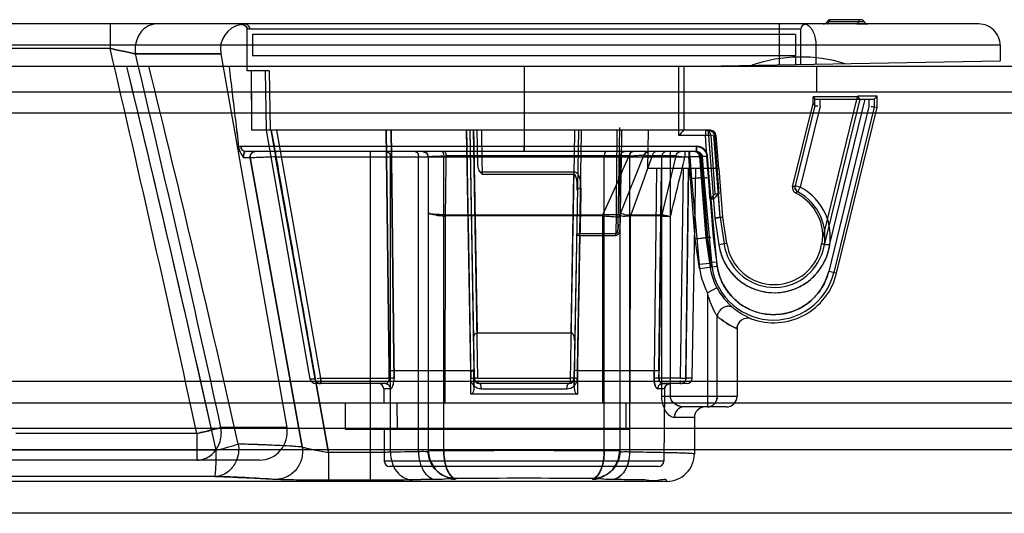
# Model space of a CAD drawing. Header units: millimetres. Extents: x 81 to 687, y 236 to 852.
# Tile 39 of 52: x 142 to 189, y 829 to 852. Entities that reach past the tile are written whole.
import ezdxf

# ---------------------------------------------------------------- set-up
doc = ezdxf.new("R2010")
doc.units = ezdxf.units.MM
doc.header["$LTSCALE"] = 70.538372
doc.layers.get('0').update_dxf_attribs({"linetype": 'CONTINUOUS'})

msp = doc.modelspace()

# ---------------------------------------------------------------- linework, layer by layer
at = {"color": 7, "linetype": 'Continuous'}
for p, q in [((182.116, 851.788), (180.37, 851.788)), ((181.943, 851.888), (180.543, 851.888)), ((187.499, 851.688), (120.892, 851.688)), ((146.703, 851.688), (146.703, 850.53)), ((153.016, 851.688), (152.946, 851.685)), ((153.143, 849.488), (153.143, 851.42)), ((179.143, 851.438), (153.264, 851.438)), ((178.143, 849.767), (178.143, 851.688)), ((179.143, 849.784), (179.143, 851.438)), ((181.77, 851.688), (182.29, 851.688)), ((153.393, 851.188), (153.393, 850.188)), ((178.893, 851.188), (153.393, 851.188)), ((178.893, 851.188), (178.893, 850.188)), ((188.5, 850.688), (119.891, 850.688)), ((146.703, 850.53), (137.205, 850.53)), ((179.845, 850.688), (179.845, 849.797)), ((188.5, 850.688), (188.5, 849.948)), ((151.898, 850.281), (147.894, 850.281)), ((147.894, 850.28), (151.898, 850.28)), ((151.898, 850.281), (154.995, 832.714)), ((178.893, 850.188), (153.393, 850.188)), ((173.643, 849.688), (188.5, 849.948)), ((178.901, 849.78), (178.901, 850.13)), ((676.693, 849.688), (91.093, 849.688)), ((154.17, 849.488), (153.143, 849.488)), ((153.332, 849.488), (153.341, 846.688)), ((154.043, 846.688), (153.994, 849.488)), ((154.17, 849.488), (154.227, 846.688)), ((166.143, 849.688), (166.143, 845.938)), ((173.393, 849.688), (173.393, 846.438)), ((173.643, 849.688), (173.643, 846.688)), ((179.893, 848.488), (179.893, 849.688)), ((676.693, 848.488), (91.093, 848.488)), ((179.714, 847.956), (179.714, 848.256)), ((179.714, 848.256), (179.791, 848.157)), ((181.784, 848.256), (179.714, 848.256)), ((179.791, 847.857), (179.791, 848.157)), ((179.791, 847.857), (179.791, 848.157)), ((180.041, 847.827), (180.041, 848.155)), ((180.041, 848.155), (182.34, 848.155)), ((181.784, 848.256), (180.176, 841.665)), ((181.912, 848.157), (180.249, 841.346)), ((180.504, 841.346), (182.169, 848.155)), ((181.823, 848.288), (181.784, 848.256)), ((181.912, 848.157), (181.823, 848.288)), ((182.721, 848.288), (181.823, 848.288)), ((182.34, 848.155), (182.34, 847.809)), ((182.721, 848.288), (182.59, 848.157)), ((182.59, 848.157), (182.59, 847.779)), ((182.721, 847.763), (182.721, 848.288)), ((178.755, 844.027), (179.714, 847.956)), ((179.791, 847.857), (178.869, 844.079)), ((180.041, 847.827), (179.112, 844.02)), ((179.714, 847.956), (179.791, 847.857)), ((182.34, 847.809), (180.449, 840.06)), ((182.59, 847.779), (180.692, 840.001)), ((180.819, 839.97), (182.721, 847.763)), ((182.721, 847.763), (182.59, 847.779)), ((676.693, 847.488), (91.093, 847.488)), ((174.905, 846.688), (153.341, 846.688)), ((156.105, 834.995), (154.043, 846.688)), ((156.337, 834.995), (154.274, 846.688)), ((154.522, 846.688), (156.578, 835.034)), ((159.805, 835.389), (159.673, 846.688)), ((159.673, 846.688), (159.806, 835.39)), ((163.637, 835.388), (163.44, 846.688)), ((163.593, 846.688), (163.79, 835.388)), ((163.593, 846.688), (163.797, 835.034)), ((163.976, 835.034), (163.772, 846.688)), ((163.97, 845.151), (163.943, 846.688)), ((168.693, 846.688), (168.49, 835.034)), ((170.565, 842.231), (170.645, 846.82)), ((171.973, 846.688), (171.937, 844.888)), ((174.661, 846.688), (174.661, 846.438)), ((174.805, 846.438), (174.805, 846.688)), ((174.805, 846.438), (173.393, 846.438)), ((174.661, 846.438), (174.91, 846.456)), ((174.725, 845.478), (174.661, 846.438)), ((175.054, 846.458), (174.805, 846.438)), ((174.805, 846.438), (175.107, 842.57)), ((174.91, 846.456), (175.108, 843.696)), ((175.355, 842.597), (175.054, 846.458)), ((175.155, 846.458), (175.054, 846.458)), ((175.311, 843.696), (175.096, 846.458)), ((175.155, 846.458), (175.277, 844.888)), ((152.85, 845.938), (174.261, 845.938)), ((166.143, 845.938), (166.143, 845.688)), ((166.143, 845.688), (166.143, 845.938)), ((174.221, 845.938), (174.221, 845.688)), ((174.261, 845.688), (174.261, 845.938)), ((152.968, 845.424), (152.968, 845.438)), ((152.969, 845.395), (152.968, 845.409)), ((153.279, 845.395), (152.969, 845.395)), ((153.071, 845.689), (153.068, 845.688)), ((174.261, 845.688), (153.069, 845.688)), ((153.276, 845.438), (153.279, 845.395)), ((153.279, 845.395), (153.276, 845.438)), ((153.28, 845.395), (155.718, 831.806)), ((155.718, 831.806), (153.28, 845.395)), ((154.466, 845.688), (154.466, 845.438)), ((156.964, 831.544), (154.466, 845.438)), ((154.466, 845.438), (156.964, 831.544)), ((154.466, 845.438), (173.922, 845.438)), ((158.922, 845.688), (158.922, 830.245)), ((159.864, 831.561), (159.864, 845.438)), ((161.187, 831.58), (161.187, 845.438)), ((161.643, 845.438), (161.643, 831.615)), ((162.375, 831.623), (162.375, 845.438)), ((171.081, 845.487), (162.487, 845.487)), ((169.912, 831.623), (169.912, 845.438)), ((170.643, 845.438), (170.643, 831.615)), ((170.648, 842.699), (171.788, 845.549)), ((171.1, 845.438), (171.1, 831.58)), ((171.872, 845.645), (171.78, 845.531)), ((171.871, 845.645), (172.012, 845.688)), ((173.278, 845.487), (172.164, 845.487)), ((172.613, 834.188), (172.613, 845.438)), ((173.278, 845.487), (172.615, 842.713)), ((173.017, 834.188), (173.017, 845.688)), ((173.278, 845.487), (173.698, 845.438)), ((173.698, 845.688), (173.698, 845.438)), ((173.883, 845.688), (173.883, 845.438)), ((174.383, 845.458), (173.883, 845.438)), ((174.184, 841.58), (173.883, 845.438)), ((173.922, 845.438), (173.922, 845.688)), ((173.922, 845.438), (174.422, 845.458)), ((173.922, 845.438), (174.002, 844.41)), ((174.221, 845.688), (174.343, 845.657)), ((174.261, 845.688), (174.382, 845.657)), ((174.383, 845.458), (174.681, 841.636)), ((174.383, 845.458), (174.51, 845.458)), ((174.422, 845.458), (174.501, 844.453)), ((174.47, 845.458), (174.725, 845.478)), ((174.768, 841.645), (174.47, 845.458)), ((174.759, 845.477), (174.51, 845.458)), ((174.51, 845.458), (174.588, 844.46)), ((174.844, 843.881), (174.725, 845.478)), ((174.837, 844.481), (174.759, 845.477)), ((175.308, 844.888), (171.937, 844.888)), ((172.362, 844.888), (172.252, 835.388)), ((172.479, 835.391), (172.593, 844.888)), ((172.593, 844.888), (172.482, 835.388)), ((173.497, 835.034), (173.625, 844.888)), ((173.737, 835.034), (173.865, 844.888)), ((174.04, 835.034), (174.212, 844.888)), ((175.485, 842.612), (175.308, 844.889)), ((164.168, 844.63), (168.48, 844.63)), ((164.17, 844.731), (168.486, 844.731)), ((168.348, 837.169), (168.478, 844.631)), ((168.486, 844.731), (168.48, 844.63)), ((174.002, 844.41), (174.363, 840.383)), ((174.501, 844.453), (174.588, 844.46)), ((174.861, 840.427), (174.501, 844.453)), ((174.588, 844.46), (174.944, 840.488)), ((175.193, 840.511), (174.837, 844.481)), ((168.646, 843.982), (168.496, 835.388)), ((178.757, 844.026), (178.867, 844.08)), ((179.112, 844.02), (178.869, 844.079)), ((178.996, 843.799), (179.112, 844.02)), ((174.877, 843.446), (175.017, 841.673)), ((175.038, 843.446), (174.877, 843.446)), ((175.108, 843.696), (175.311, 843.696)), ((175.355, 842.597), (175.269, 843.696)), ((178.996, 843.798), (178.889, 843.743)), ((162.445, 833.888), (162.448, 842.664)), ((169.841, 842.664), (162.448, 842.664)), ((162.454, 842.713), (169.843, 842.713)), ((169.841, 842.664), (169.843, 842.713)), ((169.841, 833.888), (169.841, 842.664)), ((170.66, 842.729), (170.643, 842.64)), ((170.643, 842.639), (170.643, 842.64)), ((171.132, 833.888), (171.138, 842.663)), ((171.153, 842.713), (172.615, 842.713)), ((175.107, 842.57), (175.29, 841.31)), ((175.355, 842.597), (175.485, 842.612)), ((175.485, 842.612), (175.355, 842.598)), ((175.355, 842.598), (175.537, 841.346)), ((175.667, 841.365), (175.485, 842.612)), ((170.44, 841.734), (168.759, 841.734)), ((168.768, 841.835), (170.455, 841.835)), ((174.386, 840.189), (174.184, 841.58)), ((174.681, 841.636), (174.768, 841.645)), ((174.681, 841.636), (174.881, 840.261)), ((174.768, 841.645), (174.921, 841.662)), ((174.967, 840.273), (174.768, 841.645)), ((175.017, 841.673), (175.215, 840.309)), ((175.667, 841.365), (175.29, 841.31)), ((180.117, 841.347), (180.249, 841.346)), ((180.128, 841.345), (180.123, 841.346)), ((174.861, 840.427), (174.363, 840.383)), ((174.386, 840.189), (175.215, 840.309)), ((174.944, 840.488), (175.193, 840.511)), ((180.819, 839.97), (180.449, 840.06)), ((175.201, 839.282), (174.76, 839.047)), ((174.76, 839.047), (174.76, 833.688)), ((175.214, 834.188), (175.214, 837.947)), ((163.94, 837.169), (168.346, 837.169)), ((176.143, 837.356), (176.143, 834.188)), ((159.805, 835.389), (159.807, 835.034)), ((159.807, 835.034), (159.806, 835.39)), ((163.636, 835.388), (160.038, 835.388)), ((160.038, 835.388), (160.039, 835.032)), ((160.039, 835.032), (160.038, 835.388)), ((163.636, 834.288), (163.636, 835.388)), ((163.636, 835.388), (163.642, 835.032)), ((163.79, 835.388), (163.79, 834.636)), ((163.79, 835.388), (163.79, 834.636)), ((163.79, 834.636), (163.79, 835.388)), ((163.791, 835.389), (163.797, 835.034)), ((168.49, 835.034), (168.496, 835.39)), ((168.495, 834.636), (168.495, 835.388)), ((168.495, 835.388), (168.495, 834.636)), ((168.645, 835.032), (168.651, 835.388)), ((172.249, 835.388), (168.65, 835.388)), ((168.65, 835.388), (168.65, 834.288)), ((172.247, 835.032), (172.249, 835.388)), ((172.248, 835.388), (172.247, 835.032)), ((172.479, 835.391), (172.479, 835.034)), ((172.479, 835.034), (172.482, 835.388)), ((203.093, 834.888), (123.093, 834.888)), ((156.338, 834.995), (156.105, 834.995)), ((159.63, 834.788), (156.351, 834.788)), ((156.578, 835.034), (159.807, 835.034)), ((159.64, 834.788), (159.764, 834.736)), ((163.976, 835.034), (163.819, 835.034)), ((163.978, 835.034), (168.308, 835.034)), ((168.24, 834.788), (164.047, 834.788)), ((168.49, 835.034), (168.308, 835.034)), ((173.497, 835.034), (172.479, 835.034)), ((173.79, 834.788), (172.657, 834.788)), ((172.657, 834.788), (172.986, 834.788)), ((172.736, 834.541), (172.81, 834.716)), ((172.81, 834.716), (172.986, 834.788)), ((174.04, 835.034), (173.737, 835.034)), ((159.551, 834.541), (159.556, 833.888)), ((159.868, 834.541), (159.551, 834.541)), ((168.65, 834.288), (163.636, 834.288)), ((164.123, 834.541), (168.163, 834.541)), ((172.736, 834.541), (172.419, 834.541)), ((172.613, 834.188), (176.143, 834.188)), ((172.736, 834.541), (172.706, 831.136)), ((123.093, 833.888), (644.693, 833.888)), ((157.743, 833.888), (157.743, 832.638)), ((160.193, 832.638), (160.181, 833.888)), ((170.943, 832.638), (170.943, 833.888)), ((175.643, 833.688), (173.643, 833.688)), ((174.143, 833.188), (173.202, 833.188)), ((174.143, 833.188), (174.143, 831.489)), ((123.093, 832.688), (644.693, 832.688)), ((150.774, 832.443), (142.27, 832.443)), ((150.774, 832.443), (150.774, 831.188)), ((154.995, 832.714), (151.909, 832.714)), ((157.743, 832.638), (170.945, 832.638)), ((159.567, 832.638), (159.58, 831.136)), ((170.951, 832.638), (171.1, 832.638)), ((119.155, 831.688), (648.632, 831.688)), ((151.688, 831.662), (141.415, 831.662)), ((156.964, 831.544), (156.964, 830.245)), ((158.922, 831.544), (156.964, 831.544)), ((162.375, 831.623), (161.643, 831.624)), ((170.643, 831.623), (169.912, 831.624)), ((153.715, 831.188), (138.083, 831.188)), ((172.706, 831.136), (159.58, 831.136)), ((172.456, 830.888), (159.83, 830.888)), ((172.843, 830.188), (136.737, 830.188)), ((151.626, 830.419), (141.464, 830.419)), ((158.922, 830.245), (156.964, 830.245)), ((162.943, 830.323), (162.943, 830.315)), ((169.343, 830.323), (169.343, 830.315)), ((678.143, 828.688), (89.643, 828.688))]:
    msp.add_line(p, q, dxfattribs=at)
for points in [[(152.844, 851.665), (152.985, 851.652), (153.1, 851.56), (153.143, 851.42)], [(152.968, 845.424), (152.968, 845.41), (152.969, 845.395)], [(153.072, 845.688), (153.073, 845.689), (153.069, 845.688)], [(161.393, 845.688), (161.571, 845.614), (161.643, 845.438)], [(164.062, 844.753), (164.095, 844.743), (164.131, 844.736), (164.17, 844.731)], [(164.17, 844.731), (164.168, 844.699), (164.167, 844.665), (164.168, 844.63)], [(161.728, 842.783), (161.693, 842.787), (161.668, 842.794), (161.651, 842.801), (161.644, 842.811)], [(161.644, 842.809), (161.651, 842.797), (161.666, 842.788), (161.689, 842.777), (161.722, 842.759)], [(162.454, 842.713), (162.453, 842.697), (162.45, 842.68), (162.448, 842.664)], [(170.643, 842.64), (170.648, 842.688), (170.661, 842.733)], [(171.138, 842.663), (171.135, 842.68), (171.132, 842.697), (171.131, 842.713)], [(171.138, 842.663), (171.141, 842.679), (171.148, 842.696), (171.153, 842.713)], [(172.613, 842.664), (172.612, 842.68), (172.613, 842.697), (172.615, 842.713)], [(172.931, 842.649), (172.959, 842.643), (172.988, 842.64), (173.017, 842.639)], [(170.565, 842.231), (170.56, 842.123), (170.545, 842.025)], [(168.759, 841.734), (168.76, 841.769), (168.763, 841.803), (168.768, 841.835)], [(174.861, 840.427), (174.888, 840.456), (174.917, 840.459), (174.944, 840.488)], [(176.143, 837.356), (176.16, 837.485), (176.208, 837.603)], [(176.143, 837.356), (176.158, 837.477), (176.198, 837.585)], [(156.444, 834.826), (156.512, 834.797), (156.578, 834.788)], [(156.578, 835.034), (156.581, 835.021), (156.583, 835.008), (156.584, 834.995)], [(163.797, 835.034), (163.861, 834.87), (164.047, 834.788)], [(164.047, 834.788), (163.878, 834.854), (163.797, 835.034)], [(168.49, 835.034), (168.409, 834.855), (168.24, 834.788)], [(168.24, 834.788), (168.336, 834.808), (168.432, 834.879), (168.485, 834.992)], [(172.533, 834.744), (172.588, 834.776), (172.656, 834.788)], [(173.497, 834.788), (173.605, 834.811), (173.684, 834.865)], [(173.497, 834.788), (173.552, 834.794), (173.606, 834.811)], [(161.643, 831.624), (161.719, 831.183), (161.934, 830.806)], [(161.643, 831.624), (161.681, 831.31), (161.79, 831.024), (161.962, 830.773)], [(161.929, 830.802), (161.717, 831.183), (161.643, 831.615)], [(161.896, 830.845), (161.708, 831.209), (161.643, 831.615)], [(170.324, 830.773), (170.497, 831.024), (170.606, 831.31), (170.643, 831.624)], [(170.352, 830.806), (170.567, 831.183), (170.643, 831.624)], [(170.643, 831.615), (170.57, 831.183), (170.358, 830.802)], [(170.643, 831.615), (170.578, 831.209), (170.391, 830.845)]]:
    msp.add_lwpolyline(points, dxfattribs=at)
for centre, radius, start, end in [((180.197, 851.888), 0.2, 270, 329.991), ((180.543, 851.688), 0.2, 90, 149.994), ((181.943, 851.688), 0.2, 29.9966, 90), ((182.29, 851.888), 0.2, 210.0001, 270), ((153.08, 850.488), 1.2, 101.3317, 189.9994), ((179.393, 851.438), 0.25, 90.0254, 180), ((187.5, 850.688), 1, 0, 90.0185), ((-902.82, 604.837), 1077.898, 12.190201, 13.175689), ((-902.819, 604.837), 1077.897, 12.190202, 13.175691), ((149.312, 850.488), 1.433, 179.996, 188.3552), ((-807.938, 622.561), 982.584, 12.349681, 13.400403), ((-807.936, 622.562), 982.582, 12.34968, 13.400409), ((179.147, 843.134), 7, 72.7833, 109.2162), ((-785.92, 622.644), 960.624, 12.56724, 13.671266), ((-711.411, 636.841), 885.886, 12.722904, 13.902185), ((1300.737, 832.726), 1130.318, 179.292235, 179.53826), ((174.661, 846.438), 0.25, 4.1006, 90), ((161.393, 845.438), 0.25, 0, 90.0044), ((-377.243, 1088.449), 599.741, 335.811641, 336.101909), ((170.893, 845.438), 0.25, 89.9956, 180), ((932.392, 566.902), 809.664, 159.874655, 160.08364), ((172.012, 845.438), 0.25, 90, 158.1986), ((-222.669, 940.43), 407.591, 346.11794, 346.52297), ((177.893, 841.688), 2.631, 188.2616, 62.4094), ((179.112, 844.02), 0.25, 166.2847, 242.4095), ((177.893, 841.688), 2.381, 188.2659, 62.4095), ((177.893, 841.688), 2.283, 359.4099, 64.1924), ((161.672, 842.719), 0.346, 356.9236, 3.0764), ((170.893, 842.64), 0.25, 158.1986, 180), ((171.139, 842.532), 0.181, 85.5994, 92.5306), ((175.398, 842.294), 4.819, 348.6591, 352.5035), ((177.893, 841.688), 2.25, 188.2659, 351.285), ((177.856, 840.693), 3.506, 185.0593, 207.9953), ((177.856, 840.693), 3.006, 185.0681, 207.9966), ((177.856, 840.693), 2.919, 184.0246, 346.2847), ((177.856, 840.693), 2.669, 188.2624, 346.2882), ((177.856, 840.693), 3.05, 250.0197, 346.2847), ((176.643, 837.356), 0.5, 70.0223, 180.0036), ((159.93, 832.909), 2.482, 87.5705, 90.6645), ((156.351, 835.038), 0.25, 190, 270.042), ((159.301, 834.538), 0.25, 0.5, 89.9936), ((159.871, 829.462), 5.573, 88.2692, 90.649), ((164.096, 808.288), 26.747, 90.6409, 90.9733), ((164.047, 835.038), 0.25, 181.0011, 270), ((168.24, 835.038), 0.25, 270, 358.999), ((173.616, 912.594), 77.56, 269.91196, 270.05226), ((173.646, 882.674), 47.64, 269.9448, 270.1085), ((173.79, 835.038), 0.25, 270.0112, 359), ((175.643, 834.188), 0.5, 269.9981, 360), ((174.643, 833.188), 0.5, 90.0003, 180), ((146.375, 853.383), 21.397, 281.8618, 284.989), ((153.715, 832.488), 1.3, 269.9984, 10), ((148.744, 844.449), 13.122, 282.9687, 287.6559), ((148.746, 844.44), 13.113, 282.9671, 287.6574), ((151.235, 767.662), 64.3, 86.00126, 88.67374), ((163.503, 627.859), 203.735, 90.65147, 91.02358), ((163.172, 650.52), 181.072, 90.62818, 91.04687), ((166.143, 218.457), 613.177, 89.647853, 90.352147), ((172.843, 831.488), 1.3, 269.9875, 0.0215), ((159.83, 831.138), 0.25, 180.5, 270.0052), ((172.456, 831.138), 0.25, 269.9948, 359.5), ((150.201, 772.085), 58.351, 85.81261, 88.60066), ((163.932, 687.376), 142.917, 90.77786, 91.22214), ((163.655, 703.27), 127.022, 90.75006, 91.24994), ((166.143, 371.499), 458.835, 89.60041, 90.39959)]:
    msp.add_arc(centre, radius, start, end, dxfattribs=at)
for centre, major_axis, ratio, start_param, end_param in [((166.143, 846.688), (-2.258, 744.77), 0.01719, 1.566985, 1.570744), ((180.041, 848.157), (0.25, 0), 0.008727, -3.134739, -1.570796), ((182.34, 848.157), (0.25, 0), 0.008727, -1.570796, -0.008727), ((174.905, 846.438), (0.25, 0), 0.999962, 0.077864, 1.570796)]:
    msp.add_ellipse(centre, major_axis=major_axis, ratio=ratio, start_param=start_param, end_param=end_param, dxfattribs=at)
for points in [[(180.457, 851.788), (180.444, 851.746), (180.414, 851.688), (180.37, 851.688)], [(180.37, 851.688), (180.414, 851.688), (180.444, 851.746), (180.457, 851.788)], [(180.457, 851.788), (180.469, 851.831), (180.499, 851.888), (180.543, 851.888)], [(181.857, 851.788), (181.844, 851.746), (181.814, 851.688), (181.77, 851.688)], [(181.77, 851.688), (181.814, 851.688), (181.844, 851.746), (181.857, 851.788)], [(181.943, 851.888), (181.899, 851.888), (181.869, 851.831), (181.857, 851.788)], [(152.844, 851.665), (152.907, 851.678), (153.078, 851.646), (153.143, 851.484), (153.143, 851.42)], [(153.264, 851.438), (153.223, 851.437), (153.143, 851.461), (153.143, 851.42)], [(181.912, 848.157), (181.943, 848.115), (182.017, 848.155), (182.07, 848.155)], [(179.791, 847.857), (179.839, 847.839), (179.893, 847.842), (179.945, 847.836)], [(182.59, 847.779), (182.539, 847.785), (182.487, 847.788), (182.436, 847.794)], [(182.59, 847.779), (182.539, 847.785), (182.488, 847.794), (182.437, 847.8)], [(174.805, 846.688), (174.843, 846.688), (174.882, 846.679), (174.916, 846.662)], [(174.916, 846.662), (174.966, 846.637), (175.028, 846.597), (175.033, 846.541)], [(162.277, 845.688), (162.336, 845.688), (162.367, 845.594), (162.367, 845.534)], [(170.009, 845.688), (169.95, 845.688), (169.919, 845.594), (169.919, 845.534)], [(164.168, 844.63), (164.129, 844.668), (164.093, 844.709), (164.062, 844.753)], [(174.588, 844.46), (174.639, 844.453), (174.691, 844.467), (174.742, 844.472)], [(168.816, 843.971), (168.763, 843.964), (168.667, 843.967), (168.666, 843.914)], [(178.867, 844.08), (178.85, 844.01), (178.848, 843.902), (178.911, 843.869)], [(175.107, 842.57), (175.165, 842.576), (175.223, 842.581), (175.281, 842.588)], [(175.355, 842.598), (175.304, 842.593), (175.253, 842.586), (175.202, 842.58)], [(168.607, 841.734), (168.607, 841.785), (168.708, 841.735), (168.759, 841.734)], [(170.455, 841.835), (170.446, 841.802), (170.441, 841.768), (170.44, 841.734)], [(160.038, 835.388), (159.993, 835.39), (159.948, 835.389), (159.904, 835.389)], [(163.79, 835.388), (163.827, 835.425), (163.688, 835.389), (163.636, 835.388)], [(163.636, 835.388), (163.681, 835.389), (163.815, 835.399), (163.771, 835.389)], [(168.65, 835.388), (168.605, 835.389), (168.489, 835.426), (168.515, 835.389)], [(168.652, 835.388), (168.606, 835.389), (168.541, 835.428), (168.516, 835.39)], [(172.482, 835.388), (172.423, 835.389), (172.363, 835.391), (172.304, 835.389)], [(172.479, 835.391), (172.422, 835.391), (172.365, 835.392), (172.308, 835.39)], [(156.578, 835.034), (156.527, 835.032), (156.476, 835.022), (156.425, 835.014)], [(156.578, 835.034), (156.527, 835.032), (156.476, 835.023), (156.425, 835.014)], [(156.578, 834.788), (156.629, 834.788), (156.599, 834.889), (156.591, 834.939)], [(156.584, 834.995), (156.591, 834.946), (156.645, 834.846), (156.596, 834.846)], [(164.047, 834.788), (163.995, 834.788), (163.995, 834.882), (163.991, 834.934)], [(168.308, 835.034), (168.304, 834.974), (168.334, 834.858), (168.274, 834.858)], [(172.986, 834.788), (172.927, 834.788), (172.788, 834.738), (172.736, 834.599), (172.736, 834.541)], [(173.497, 834.788), (173.448, 834.788), (173.487, 834.886), (173.49, 834.935)], [(173.628, 834.826), (173.589, 834.801), (173.542, 834.788), (173.497, 834.788)], [(173.737, 835.034), (173.737, 834.98), (173.731, 834.91), (173.686, 834.881)], [(151.927, 832.488), (151.927, 832.539), (151.927, 832.59), (151.919, 832.639)]]:
    msp.add_open_spline(points, degree=3, dxfattribs=at)
for points, knots in [([(148.881, 851.688), (148.622, 851.688), (148.198, 851.464), (147.938, 850.952), (147.879, 850.643), (147.879, 850.488)], [0, 0, 0, 0, 0.455803, 0.728264, 1, 1, 1, 1]), ([(153.016, 851.688), (152.991, 851.688), (152.933, 851.686), (152.876, 851.675), (152.844, 851.665)], [0, 0, 0, 0, 0.431891, 1, 1, 1, 1]), ([(153.264, 851.438), (153.264, 851.502), (153.211, 851.634), (153.079, 851.688), (153.016, 851.688)], [0, 0, 0, 0, 0.50165, 1, 1, 1, 1]), ([(179.278, 851.688), (179.338, 851.688), (179.471, 851.648), (179.629, 851.493), (179.751, 851.269), (179.828, 850.992), (179.845, 850.792), (179.845, 850.688)], [0, 0, 0, 0, 0.145797, 0.315911, 0.519467, 0.751697, 1, 1, 1, 1]), ([(146.703, 850.53), (146.821, 850.507), (147.05, 850.462), (147.374, 850.395), (147.653, 850.336), (147.821, 850.298), (147.894, 850.28)], [0, 0, 0, 0, 0.296678, 0.574681, 0.814515, 1, 1, 1, 1]), ([(147.894, 850.28), (147.821, 850.297), (147.653, 850.336), (147.373, 850.395), (147.05, 850.461), (146.821, 850.508), (146.703, 850.53)], [0, 0, 0, 0, 0.186028, 0.425518, 0.703673, 1, 1, 1, 1]), ([(151.688, 831.662), (151.024, 834.629), (149.676, 840.558), (148.25, 846.561), (147.508, 849.601), (147.487, 849.688)], [0, 0, 0, 0, 0.492752, 0.985501, 1, 1, 1, 1]), ([(152.291, 849.688), (152.339, 849.274), (152.437, 848.44), (152.586, 847.181), (152.688, 846.337), (152.739, 845.913)], [0, 0, 0, 0, 0.329297, 0.662706, 1, 1, 1, 1]), ([(152.291, 849.688), (152.339, 849.273), (152.436, 848.438), (152.583, 847.179), (152.688, 846.336), (152.739, 845.913)], [0, 0, 0, 0, 0.329768, 0.663267, 1, 1, 1, 1]), ([(154.273, 846.688), (154.503, 845.389), (154.962, 842.791), (155.649, 838.893), (156.108, 836.294), (156.338, 834.995)], [0, 0, 0, 0, 0.333294, 0.666625, 1, 1, 1, 1]), ([(160.036, 835.388), (160.02, 836.645), (159.99, 839.157), (159.948, 842.923), (159.918, 845.434), (159.902, 846.688)], [0, 0, 0, 0, 0.333542, 0.666872, 1, 1, 1, 1]), ([(159.902, 846.688), (159.917, 845.434), (159.947, 842.923), (159.99, 839.157), (160.02, 836.645), (160.035, 835.388)], [0, 0, 0, 0, 0.333125, 0.666456, 1, 1, 1, 1]), ([(163.442, 846.688), (163.463, 845.434), (163.505, 842.923), (163.572, 839.157), (163.614, 836.645), (163.635, 835.388)], [0, 0, 0, 0, 0.333123, 0.666457, 1, 1, 1, 1]), ([(163.77, 846.688), (163.789, 845.631), (163.828, 843.517), (163.882, 840.344), (163.921, 838.228), (163.94, 837.169)], [0, 0, 0, 0, 0.333106, 0.666439, 1, 1, 1, 1]), ([(164.141, 846.688), (164.144, 846.471), (164.149, 846.036), (164.162, 845.384), (164.168, 844.949), (164.17, 844.731)], [0, 0, 0, 0, 0.333214, 0.666631, 1, 1, 1, 1]), ([(168.516, 846.688), (168.493, 845.395), (168.445, 842.806), (168.379, 838.921), (168.331, 836.33), (168.308, 835.034)], [0, 0, 0, 0, 0.333053, 0.666385, 1, 1, 1, 1]), ([(168.652, 835.388), (168.672, 836.645), (168.714, 839.157), (168.782, 842.923), (168.823, 845.434), (168.844, 846.688)], [0, 0, 0, 0, 0.33354, 0.666874, 1, 1, 1, 1]), ([(170.725, 846.688), (170.716, 846.193), (170.699, 845.203), (170.673, 843.717), (170.656, 842.726), (170.648, 842.231)], [0, 0, 0, 0, 0.333294, 0.666628, 1, 1, 1, 1]), ([(173.393, 846.438), (173.421, 846.466), (173.503, 846.551), (173.584, 846.636), (173.643, 846.688)], [0, 0, 0, 0, 0.332269, 1, 1, 1, 1]), ([(173.643, 846.688), (173.609, 846.656), (173.525, 846.573), (173.443, 846.488), (173.393, 846.438)], [0, 0, 0, 0, 0.40227, 1, 1, 1, 1]), ([(174.846, 846.688), (174.907, 846.688), (175.033, 846.64), (175.091, 846.518), (175.096, 846.458)], [0, 0, 0, 0, 0.500011, 1, 1, 1, 1]), ([(152.739, 845.913), (152.757, 845.921), (152.793, 845.934), (152.831, 845.938), (152.85, 845.938)], [0, 0, 0, 0, 0.506386, 1, 1, 1, 1]), ([(152.969, 845.395), (152.958, 845.437), (152.915, 845.516), (152.837, 845.624), (152.772, 845.757), (152.747, 845.857), (152.74, 845.913)], [0, 0, 0, 0, 0.227958, 0.463456, 0.705141, 1, 1, 1, 1]), ([(152.969, 845.395), (152.96, 845.437), (152.918, 845.509), (152.845, 845.612), (152.776, 845.744), (152.749, 845.851), (152.74, 845.913)], [0, 0, 0, 0, 0.227671, 0.425171, 0.670456, 1, 1, 1, 1]), ([(153.068, 845.688), (153.036, 845.688), (152.979, 845.704), (152.883, 845.781), (152.847, 845.874), (152.85, 845.938)], [0, 0, 0, 0, 0.254747, 0.481557, 1, 1, 1, 1]), ([(152.85, 845.938), (152.849, 845.892), (152.87, 845.813), (152.949, 845.717), (153.021, 845.688), (153.068, 845.688)], [0, 0, 0, 0, 0.381942, 0.637206, 1, 1, 1, 1]), ([(174.221, 845.938), (174.282, 845.938), (174.406, 845.915), (174.568, 845.816), (174.682, 845.662), (174.718, 845.539), (174.725, 845.477)], [0, 0, 0, 0, 0.245409, 0.494976, 0.749769, 1, 1, 1, 1]), ([(174.759, 845.477), (174.754, 845.54), (174.719, 845.663), (174.606, 845.817), (174.444, 845.915), (174.321, 845.938), (174.261, 845.938)], [0, 0, 0, 0, 0.252848, 0.505047, 0.754776, 1, 1, 1, 1]), ([(152.968, 845.438), (152.967, 845.489), (152.973, 845.572), (153.025, 845.688), (153.068, 845.688)], [0, 0, 0, 0, 0.540634, 1, 1, 1, 1]), ([(153.068, 845.688), (153.025, 845.688), (152.973, 845.572), (152.967, 845.489), (152.967, 845.438)], [0, 0, 0, 0, 0.462342, 1, 1, 1, 1]), ([(153.52, 845.688), (153.436, 845.678), (153.323, 845.624), (153.28, 845.505), (153.276, 845.438)], [0, 0, 0, 0, 0.548975, 1, 1, 1, 1]), ([(153.276, 845.438), (153.28, 845.505), (153.323, 845.624), (153.436, 845.678), (153.52, 845.688)], [0, 0, 0, 0, 0.451008, 1, 1, 1, 1]), ([(154.466, 845.438), (154.357, 845.435), (154.146, 845.426), (153.849, 845.416), (153.563, 845.405), (153.378, 845.398), (153.28, 845.395)], [0, 0, 0, 0, 0.274918, 0.533365, 0.751478, 1, 1, 1, 1]), ([(159.667, 845.688), (159.72, 845.688), (159.833, 845.62), (159.864, 845.5), (159.864, 845.438)], [0, 0, 0, 0, 0.457745, 1, 1, 1, 1]), ([(161.032, 845.688), (161.076, 845.688), (161.17, 845.606), (161.187, 845.499), (161.187, 845.438)], [0, 0, 0, 0, 0.419235, 1, 1, 1, 1]), ([(161.643, 845.438), (161.662, 845.445), (161.737, 845.464), (161.905, 845.468), (162.166, 845.481), (162.371, 845.489), (162.487, 845.487)], [0, 0, 0, 0, 0.071599, 0.272741, 0.592018, 1, 1, 1, 1]), ([(162.399, 845.688), (162.412, 845.686), (162.436, 845.672), (162.459, 845.627), (162.478, 845.565), (162.484, 845.516), (162.487, 845.487)], [0, 0, 0, 0, 0.155024, 0.35969, 0.632717, 1, 1, 1, 1]), ([(162.454, 842.713), (162.459, 843.017), (162.468, 843.629), (162.477, 844.554), (162.484, 845.175), (162.487, 845.487)], [0, 0, 0, 0, 0.328889, 0.662229, 1, 1, 1, 1]), ([(171.2, 845.688), (171.183, 845.687), (171.153, 845.675), (171.118, 845.629), (171.093, 845.565), (171.084, 845.515), (171.081, 845.487)], [0, 0, 0, 0, 0.180252, 0.394738, 0.663895, 1, 1, 1, 1]), ([(171.081, 845.487), (171.18, 845.493), (171.353, 845.504), (171.586, 845.519), (171.72, 845.528), (171.78, 845.531)], [0, 0, 0, 0, 0.425014, 0.742937, 1, 1, 1, 1]), ([(171.1, 845.438), (171.1, 845.499), (171.116, 845.606), (171.211, 845.688), (171.255, 845.688)], [0, 0, 0, 0, 0.580741, 1, 1, 1, 1]), ([(171.78, 845.531), (171.759, 845.477), (172.013, 845.532), (172.094, 845.494), (172.164, 845.487)], [0, 0, 0, 0, 0.450259, 1, 1, 1, 1]), ([(172.337, 845.688), (172.317, 845.688), (172.227, 845.655), (172.174, 845.559), (172.164, 845.487)], [0, 0, 0, 0, 0.212389, 1, 1, 1, 1]), ([(172.815, 845.688), (172.762, 845.688), (172.646, 845.624), (172.613, 845.502), (172.613, 845.438)], [0, 0, 0, 0, 0.453364, 1, 1, 1, 1]), ([(173.278, 845.487), (173.282, 845.514), (173.316, 845.606), (173.41, 845.688), (173.482, 845.688)], [0, 0, 0, 0, 0.268232, 1, 1, 1, 1]), ([(174.383, 845.458), (174.378, 845.518), (174.321, 845.64), (174.194, 845.688), (174.134, 845.688)], [0, 0, 0, 0, 0.500006, 1, 1, 1, 1]), ([(174.173, 845.688), (174.234, 845.688), (174.36, 845.64), (174.418, 845.518), (174.422, 845.458)], [0, 0, 0, 0, 0.499994, 1, 1, 1, 1]), ([(174.47, 845.458), (174.466, 845.518), (174.404, 845.636), (174.282, 845.688), (174.221, 845.688)], [0, 0, 0, 0, 0.499985, 1, 1, 1, 1]), ([(174.261, 845.688), (174.321, 845.688), (174.443, 845.636), (174.505, 845.518), (174.51, 845.458)], [0, 0, 0, 0, 0.500015, 1, 1, 1, 1]), ([(164.062, 844.753), (164.039, 844.787), (164.007, 844.869), (163.977, 845.003), (163.971, 845.101), (163.97, 845.152)], [0, 0, 0, 0, 0.294886, 0.628438, 1, 1, 1, 1]), ([(173.865, 844.888), (173.851, 843.794), (173.823, 841.605), (173.779, 838.32), (173.751, 836.13), (173.737, 835.034)], [0, 0, 0, 0, 0.333093, 0.666429, 1, 1, 1, 1]), ([(168.644, 843.87), (168.647, 844.021), (168.636, 844.251), (168.597, 844.494), (168.528, 844.631), (168.48, 844.63)], [0, 0, 0, 0, 0.564694, 0.820394, 1, 1, 1, 1]), ([(168.816, 843.971), (168.817, 844.025), (168.816, 844.126), (168.802, 844.268), (168.772, 844.42), (168.715, 844.604), (168.575, 844.731), (168.486, 844.731)], [0, 0, 0, 0, 0.181993, 0.340456, 0.478589, 0.702492, 1, 1, 1, 1]), ([(174.501, 844.453), (174.432, 844.462), (174.317, 844.432), (174.151, 844.424), (174.054, 844.415), (174.002, 844.41)], [0, 0, 0, 0, 0.413753, 0.691757, 1, 1, 1, 1]), ([(168.816, 843.971), (168.81, 843.729), (168.8, 843.25), (168.784, 842.538), (168.774, 842.068), (168.768, 841.835)], [0, 0, 0, 0, 0.339812, 0.673148, 1, 1, 1, 1]), ([(174.877, 843.446), (174.873, 843.495), (174.866, 843.591), (174.855, 843.736), (174.848, 843.833), (174.844, 843.881)], [0, 0, 0, 0, 0.333323, 0.666677, 1, 1, 1, 1]), ([(178.755, 844.027), (178.742, 843.973), (178.758, 843.855), (178.838, 843.768), (178.887, 843.744)], [0, 0, 0, 0, 0.503645, 1, 1, 1, 1]), ([(175.108, 843.696), (175.076, 843.666), (174.998, 843.583), (174.924, 843.497), (174.877, 843.446)], [0, 0, 0, 0, 0.390834, 1, 1, 1, 1]), ([(175.038, 843.446), (175.069, 843.48), (175.147, 843.563), (175.223, 843.646), (175.269, 843.696)], [0, 0, 0, 0, 0.403231, 1, 1, 1, 1]), ([(162.017, 842.701), (161.924, 842.714), (161.798, 842.729), (161.683, 842.777), (161.643, 842.804), (161.643, 842.817)], [0, 0, 0, 0, 0.704701, 0.903187, 1, 1, 1, 1]), ([(161.643, 842.817), (161.643, 842.805), (161.683, 842.781), (161.754, 842.779), (161.872, 842.754), (161.964, 842.744), (162.017, 842.738)], [0, 0, 0, 0, 0.0919, 0.282535, 0.588018, 1, 1, 1, 1]), ([(162.454, 842.713), (162.401, 842.714), (162.299, 842.719), (162.154, 842.727), (162.061, 842.734), (162.017, 842.738)], [0, 0, 0, 0, 0.360093, 0.69916, 1, 1, 1, 1]), ([(162.017, 842.701), (162.06, 842.695), (162.152, 842.685), (162.296, 842.673), (162.396, 842.667), (162.448, 842.664)], [0, 0, 0, 0, 0.302159, 0.639531, 1, 1, 1, 1]), ([(169.841, 842.664), (169.947, 842.665), (170.139, 842.651), (170.385, 842.628), (170.538, 842.623), (170.618, 842.623), (170.637, 842.634), (170.643, 842.639)], [0, 0, 0, 0, 0.396493, 0.711999, 0.91693, 0.973245, 1, 1, 1, 1]), ([(170.661, 842.732), (170.655, 842.727), (170.635, 842.716), (170.554, 842.713), (170.398, 842.71), (170.147, 842.719), (169.951, 842.72), (169.843, 842.713)], [0, 0, 0, 0, 0.026548, 0.083162, 0.287985, 0.60266, 1, 1, 1, 1]), ([(170.661, 842.732), (170.655, 842.717), (170.646, 842.687), (170.643, 842.655), (170.643, 842.639)], [0, 0, 0, 0, 0.499958, 1, 1, 1, 1]), ([(171.138, 842.663), (171.067, 842.657), (170.935, 842.657), (170.8, 842.629), (170.649, 842.682), (170.643, 842.64)], [0, 0, 0, 0, 0.431865, 0.743014, 1, 1, 1, 1]), ([(171.131, 842.713), (171.048, 842.713), (170.924, 842.673), (170.677, 842.805), (170.661, 842.733)], [0, 0, 0, 0, 0.52981, 1, 1, 1, 1]), ([(172.613, 842.664), (172.463, 842.664), (172.15, 842.664), (171.658, 842.664), (171.316, 842.663), (171.138, 842.663)], [0, 0, 0, 0, 0.304437, 0.637176, 1, 1, 1, 1]), ([(172.613, 842.664), (172.678, 842.659), (172.784, 842.651), (172.891, 842.649), (172.931, 842.649)], [0, 0, 0, 0, 0.617248, 1, 1, 1, 1]), ([(172.931, 842.649), (172.891, 842.659), (172.787, 842.683), (172.681, 842.701), (172.615, 842.713)], [0, 0, 0, 0, 0.381001, 1, 1, 1, 1]), ([(170.648, 842.231), (170.647, 842.178), (170.642, 842.081), (170.619, 841.947), (170.58, 841.817), (170.497, 841.734), (170.44, 841.734)], [0, 0, 0, 0, 0.275879, 0.508702, 0.704338, 1, 1, 1, 1]), ([(170.455, 841.835), (170.497, 841.821), (170.554, 841.963), (170.558, 842.081), (170.565, 842.184), (170.565, 842.231)], [0, 0, 0, 0, 0.308298, 0.674844, 1, 1, 1, 1]), ([(170.648, 842.231), (170.628, 842.231), (170.598, 842.235), (170.577, 842.229), (170.565, 842.233), (170.565, 842.231)], [0, 0, 0, 0, 0.728308, 0.92927, 1, 1, 1, 1]), ([(168.768, 841.835), (168.729, 841.829), (168.668, 841.812), (168.607, 841.76), (168.607, 841.734)], [0, 0, 0, 0, 0.607275, 1, 1, 1, 1]), ([(168.759, 841.734), (168.747, 841.029), (168.724, 839.619), (168.686, 837.504), (168.663, 836.094), (168.651, 835.388)], [0, 0, 0, 0, 0.33321, 0.666549, 1, 1, 1, 1]), ([(174.681, 841.636), (174.613, 841.628), (174.499, 841.61), (174.333, 841.595), (174.235, 841.586), (174.184, 841.58)], [0, 0, 0, 0, 0.411943, 0.690312, 1, 1, 1, 1]), ([(175.29, 841.31), (175.323, 841.095), (175.435, 840.675), (175.755, 840.113), (176.19, 839.65), (176.717, 839.308), (177.306, 839.099), (177.924, 839.033), (178.54, 839.113), (179.121, 839.335), (179.639, 839.686), (180.06, 840.154), (180.367, 840.716), (180.473, 841.132), (180.504, 841.346)], [0, 0, 0, 0, 0.086892, 0.171361, 0.255118, 0.337636, 0.419842, 0.50165, 0.583366, 0.665307, 0.747336, 0.830394, 0.914063, 1, 1, 1, 1]), ([(180.249, 841.346), (180.249, 841.306), (180.375, 841.339), (180.508, 841.299), (180.504, 841.346)], [0, 0, 0, 0, 0.46073, 1, 1, 1, 1]), ([(180.449, 840.06), (180.39, 839.83), (180.221, 839.386), (179.8, 838.821), (179.26, 838.388), (178.634, 838.11), (177.963, 837.997), (177.287, 838.056), (176.646, 838.282), (176.078, 838.663), (175.622, 839.18), (175.304, 839.807), (175.212, 840.272), (175.193, 840.509)], [0, 0, 0, 0, 0.094459, 0.186379, 0.277149, 0.36674, 0.455966, 0.544938, 0.634098, 0.723491, 0.813894, 0.905552, 1, 1, 1, 1]), ([(175.201, 839.282), (175.266, 839.161), (175.401, 838.943), (175.622, 838.671), (175.816, 838.477), (175.932, 838.377), (175.979, 838.338)], [0, 0, 0, 0, 0.332724, 0.624263, 0.853121, 1, 1, 1, 1]), ([(175.214, 837.947), (175.192, 837.983), (175.141, 838.068), (175.066, 838.214), (174.983, 838.391), (174.901, 838.591), (174.826, 838.812), (174.781, 838.966), (174.76, 839.047)], [0, 0, 0, 0, 0.106302, 0.247064, 0.413918, 0.595823, 0.790543, 1, 1, 1, 1]), ([(175.979, 838.338), (175.938, 838.37), (175.84, 838.418), (175.674, 838.426), (175.509, 838.372), (175.366, 838.266), (175.26, 838.12), (175.222, 838.005), (175.214, 837.947)], [0, 0, 0, 0, 0.152506, 0.310868, 0.477812, 0.651601, 0.827488, 1, 1, 1, 1]), ([(175.979, 838.338), (176.092, 838.245), (176.257, 838.127), (176.471, 838.002), (176.631, 837.919), (176.743, 837.863), (176.814, 837.826)], [0, 0, 0, 0, 0.447859, 0.617973, 0.755604, 1, 1, 1, 1]), ([(175.214, 837.947), (175.339, 837.839), (175.523, 837.702), (175.761, 837.558), (175.939, 837.461), (176.064, 837.398), (176.143, 837.356)], [0, 0, 0, 0, 0.449544, 0.619549, 0.756796, 1, 1, 1, 1]), ([(176.143, 837.356), (176.064, 837.398), (175.939, 837.461), (175.761, 837.558), (175.523, 837.702), (175.339, 837.839), (175.214, 837.947)], [0, 0, 0, 0, 0.243204, 0.380452, 0.550458, 1, 1, 1, 1]), ([(163.766, 836.775), (163.765, 836.821), (163.771, 836.919), (163.796, 837.066), (163.885, 837.169), (163.94, 837.169)], [0, 0, 0, 0, 0.297774, 0.6379, 1, 1, 1, 1]), ([(168.52, 836.775), (168.521, 836.827), (168.516, 836.92), (168.484, 837.062), (168.408, 837.169), (168.348, 837.169)], [0, 0, 0, 0, 0.339683, 0.601881, 1, 1, 1, 1]), ([(156.338, 834.995), (156.348, 834.939), (156.405, 834.829), (156.523, 834.788), (156.578, 834.788)], [0, 0, 0, 0, 0.505677, 1, 1, 1, 1]), ([(156.578, 834.788), (156.524, 834.788), (156.407, 834.828), (156.347, 834.938), (156.338, 834.995)], [0, 0, 0, 0, 0.486286, 1, 1, 1, 1]), ([(159.807, 835.034), (159.806, 834.976), (159.78, 834.867), (159.679, 834.788), (159.63, 834.788)], [0, 0, 0, 0, 0.538035, 1, 1, 1, 1]), ([(159.807, 835.034), (159.807, 834.976), (159.78, 834.866), (159.679, 834.788), (159.63, 834.788)], [0, 0, 0, 0, 0.5399, 1, 1, 1, 1]), ([(159.63, 834.788), (159.702, 834.78), (159.815, 834.731), (159.862, 834.616), (159.868, 834.541)], [0, 0, 0, 0, 0.491328, 1, 1, 1, 1]), ([(159.868, 834.541), (159.867, 834.604), (159.819, 834.733), (159.69, 834.788), (159.63, 834.788)], [0, 0, 0, 0, 0.508674, 1, 1, 1, 1]), ([(160.039, 835.032), (160.026, 835.032), (159.949, 835.034), (159.872, 835.034), (159.807, 835.034)], [0, 0, 0, 0, 0.164077, 1, 1, 1, 1]), ([(159.868, 834.541), (159.913, 834.542), (159.969, 834.632), (160.008, 834.75), (160.033, 834.886), (160.039, 834.982), (160.039, 835.032)], [0, 0, 0, 0, 0.248964, 0.464254, 0.724677, 1, 1, 1, 1]), ([(163.79, 834.636), (163.79, 834.589), (163.784, 834.493), (163.75, 834.365), (163.675, 834.288), (163.636, 834.288)], [0, 0, 0, 0, 0.345855, 0.707246, 1, 1, 1, 1]), ([(164.123, 834.541), (164.075, 834.54), (163.975, 834.557), (163.839, 834.626), (163.73, 834.739), (163.66, 834.879), (163.642, 834.982), (163.642, 835.032)], [0, 0, 0, 0, 0.191901, 0.391589, 0.594298, 0.801592, 1, 1, 1, 1]), ([(164.047, 834.788), (164.06, 834.784), (164.085, 834.766), (164.104, 834.708), (164.12, 834.632), (164.123, 834.574), (164.123, 834.541)], [0, 0, 0, 0, 0.132521, 0.345859, 0.639529, 1, 1, 1, 1]), ([(168.163, 834.541), (168.213, 834.541), (168.313, 834.557), (168.45, 834.628), (168.557, 834.741), (168.626, 834.879), (168.643, 834.982), (168.645, 835.032)], [0, 0, 0, 0, 0.196245, 0.396057, 0.597117, 0.800989, 1, 1, 1, 1]), ([(168.163, 834.541), (168.163, 834.6), (168.168, 834.675), (168.209, 834.788), (168.24, 834.788)], [0, 0, 0, 0, 0.66191, 1, 1, 1, 1]), ([(168.645, 835.032), (168.625, 835.032), (168.589, 835.032), (168.537, 835.036), (168.515, 835.029), (168.489, 835.038), (168.49, 835.034)], [0, 0, 0, 0, 0.389928, 0.707772, 0.921729, 1, 1, 1, 1]), ([(168.495, 834.636), (168.495, 834.594), (168.501, 834.505), (168.532, 834.379), (168.604, 834.288), (168.65, 834.288)], [0, 0, 0, 0, 0.315269, 0.653967, 1, 1, 1, 1]), ([(172.479, 835.034), (172.455, 835.034), (172.378, 835.034), (172.301, 835.034), (172.247, 835.032)], [0, 0, 0, 0, 0.304128, 1, 1, 1, 1]), ([(172.479, 835.034), (172.455, 835.034), (172.378, 835.034), (172.301, 835.034), (172.247, 835.032)], [0, 0, 0, 0, 0.304128, 1, 1, 1, 1]), ([(172.419, 834.541), (172.374, 834.542), (172.317, 834.633), (172.278, 834.75), (172.253, 834.886), (172.247, 834.982), (172.247, 835.032)], [0, 0, 0, 0, 0.249312, 0.464262, 0.724334, 1, 1, 1, 1]), ([(172.247, 835.032), (172.247, 834.982), (172.253, 834.887), (172.278, 834.751), (172.317, 834.633), (172.373, 834.542), (172.419, 834.541)], [0, 0, 0, 0, 0.273982, 0.533451, 0.748894, 1, 1, 1, 1]), ([(172.657, 834.788), (172.596, 834.788), (172.468, 834.733), (172.419, 834.604), (172.419, 834.541)], [0, 0, 0, 0, 0.491328, 1, 1, 1, 1]), ([(172.657, 834.788), (172.596, 834.788), (172.468, 834.733), (172.419, 834.604), (172.419, 834.541)], [0, 0, 0, 0, 0.491328, 1, 1, 1, 1]), ([(172.479, 835.034), (172.48, 834.976), (172.508, 834.868), (172.607, 834.788), (172.657, 834.788)], [0, 0, 0, 0, 0.539013, 1, 1, 1, 1]), ([(172.657, 834.788), (172.607, 834.788), (172.506, 834.866), (172.479, 834.976), (172.479, 835.034)], [0, 0, 0, 0, 0.460522, 1, 1, 1, 1]), ([(173.497, 834.788), (173.557, 834.788), (173.688, 834.838), (173.737, 834.97), (173.737, 835.034)], [0, 0, 0, 0, 0.484391, 1, 1, 1, 1]), ([(173.202, 833.188), (173.143, 833.189), (173.01, 833.236), (172.848, 833.397), (172.718, 833.631), (172.634, 833.903), (172.612, 834.095), (172.613, 834.188)], [0, 0, 0, 0, 0.141425, 0.32127, 0.538908, 0.776366, 1, 1, 1, 1]), ([(173.643, 833.688), (173.584, 833.688), (173.475, 833.705), (173.326, 833.764), (173.202, 833.842), (173.1, 833.945), (173.033, 834.061), (173.016, 834.148), (173.017, 834.188)], [0, 0, 0, 0, 0.204217, 0.371054, 0.547755, 0.701654, 0.862783, 1, 1, 1, 1]), ([(173.643, 833.688), (173.597, 833.688), (173.504, 833.7), (173.373, 833.743), (173.257, 833.805), (173.158, 833.884), (173.057, 834.001), (173.017, 834.116), (173.017, 834.188)], [0, 0, 0, 0, 0.159738, 0.319323, 0.469012, 0.610197, 0.751482, 1, 1, 1, 1]), ([(175.214, 834.188), (175.214, 834.137), (175.199, 834.034), (175.135, 833.893), (175.034, 833.779), (174.905, 833.706), (174.808, 833.688), (174.76, 833.688)], [0, 0, 0, 0, 0.206929, 0.41245, 0.61344, 0.808837, 1, 1, 1, 1]), ([(174.76, 833.688), (174.807, 833.688), (174.904, 833.705), (175.033, 833.779), (175.134, 833.892), (175.199, 834.033), (175.214, 834.136), (175.214, 834.188)], [0, 0, 0, 0, 0.190695, 0.385137, 0.585371, 0.791117, 1, 1, 1, 1]), ([(173.643, 833.688), (173.528, 833.688), (173.283, 833.566), (173.202, 833.314), (173.202, 833.188)], [0, 0, 0, 0, 0.477946, 1, 1, 1, 1]), ([(150.773, 831.188), (150.874, 831.188), (151.078, 831.219), (151.361, 831.352), (151.602, 831.562), (151.786, 831.835), (151.901, 832.15), (151.927, 832.375), (151.927, 832.488)], [0, 0, 0, 0, 0.156921, 0.316553, 0.480775, 0.650143, 0.823845, 1, 1, 1, 1]), ([(151.909, 832.714), (151.84, 832.695), (151.684, 832.653), (151.426, 832.59), (151.116, 832.518), (150.894, 832.469), (150.774, 832.443)], [0, 0, 0, 0, 0.184452, 0.414003, 0.683995, 1, 1, 1, 1]), ([(152.723, 831.945), (152.769, 831.679), (152.701, 831.194), (152.289, 830.605), (151.888, 830.425), (151.626, 830.419)], [0, 0, 0, 0, 0.388927, 0.657717, 1, 1, 1, 1]), ([(155.719, 831.806), (155.327, 831.839), (154.328, 831.89), (153.329, 831.926), (152.723, 831.945)], [0, 0, 0, 0, 0.393962, 1, 1, 1, 1]), ([(151.626, 830.419), (151.633, 830.437), (151.654, 830.505), (151.662, 830.697), (151.679, 830.973), (151.686, 831.318), (151.687, 831.543), (151.688, 831.662)], [0, 0, 0, 0, 0.047288, 0.169634, 0.459209, 0.713954, 1, 1, 1, 1]), ([(155.719, 831.806), (155.749, 831.63), (155.736, 831.245), (155.474, 830.719), (155.01, 830.362), (154.637, 830.281), (154.462, 830.28)], [0, 0, 0, 0, 0.239514, 0.503034, 0.76453, 1, 1, 1, 1]), ([(155.719, 831.806), (155.749, 831.63), (155.736, 831.245), (155.474, 830.719), (155.01, 830.362), (154.637, 830.281), (154.462, 830.28)], [0, 0, 0, 0, 0.239513, 0.503031, 0.764528, 1, 1, 1, 1]), ([(155.718, 831.806), (155.754, 831.793), (155.856, 831.768), (156.047, 831.725), (156.308, 831.67), (156.622, 831.609), (156.847, 831.567), (156.964, 831.544)], [0, 0, 0, 0, 0.088494, 0.246596, 0.461569, 0.718609, 1, 1, 1, 1]), ([(159.864, 831.561), (159.777, 831.557), (159.58, 831.551), (159.266, 831.546), (159.039, 831.544), (158.922, 831.544)], [0, 0, 0, 0, 0.276238, 0.62578, 1, 1, 1, 1]), ([(159.864, 831.561), (159.865, 831.399), (159.924, 831.074), (160.177, 830.529), (160.612, 830.265), (160.884, 830.261)], [0, 0, 0, 0, 0.270998, 0.544682, 1, 1, 1, 1]), ([(161.643, 831.615), (161.643, 831.543), (161.381, 831.62), (161.268, 831.583), (161.187, 831.58)], [0, 0, 0, 0, 0.467142, 1, 1, 1, 1]), ([(161.187, 831.58), (161.188, 831.42), (161.235, 831.101), (161.412, 830.592), (161.764, 830.286), (161.992, 830.281)], [0, 0, 0, 0, 0.294338, 0.581293, 1, 1, 1, 1]), ([(161.643, 831.624), (161.638, 831.367), (161.775, 830.944), (162.263, 830.455), (162.686, 830.318), (162.943, 830.323)], [0, 0, 0, 0, 0.367644, 0.632555, 1, 1, 1, 1]), ([(162.943, 830.323), (162.686, 830.318), (162.263, 830.455), (161.775, 830.944), (161.638, 831.367), (161.643, 831.624)], [0, 0, 0, 0, 0.367445, 0.632356, 1, 1, 1, 1]), ([(162.943, 830.315), (162.612, 830.315), (161.921, 830.592), (161.643, 831.283), (161.643, 831.615)], [0, 0, 0, 0, 0.500027, 1, 1, 1, 1]), ([(162.943, 830.323), (162.881, 830.328), (162.76, 830.377), (162.633, 830.532), (162.537, 830.718), (162.453, 830.955), (162.391, 831.261), (162.376, 831.499), (162.375, 831.623)], [0, 0, 0, 0, 0.114094, 0.25676, 0.384069, 0.529251, 0.753969, 1, 1, 1, 1]), ([(162.375, 831.623), (162.376, 831.499), (162.391, 831.261), (162.453, 830.955), (162.537, 830.718), (162.633, 830.532), (162.76, 830.377), (162.881, 830.328), (162.943, 830.323)], [0, 0, 0, 0, 0.246031, 0.47075, 0.615932, 0.743241, 0.885907, 1, 1, 1, 1]), ([(169.343, 830.323), (169.601, 830.318), (170.024, 830.455), (170.511, 830.944), (170.648, 831.367), (170.643, 831.624)], [0, 0, 0, 0, 0.367445, 0.632356, 1, 1, 1, 1]), ([(170.643, 831.624), (170.648, 831.367), (170.511, 830.944), (170.024, 830.455), (169.601, 830.318), (169.343, 830.323)], [0, 0, 0, 0, 0.367644, 0.632555, 1, 1, 1, 1]), ([(169.912, 831.623), (169.91, 831.499), (169.895, 831.261), (169.833, 830.955), (169.749, 830.718), (169.654, 830.532), (169.526, 830.377), (169.405, 830.328), (169.343, 830.323)], [0, 0, 0, 0, 0.246031, 0.47075, 0.615932, 0.743241, 0.885907, 1, 1, 1, 1]), ([(169.343, 830.323), (169.405, 830.328), (169.526, 830.377), (169.654, 830.532), (169.749, 830.718), (169.833, 830.955), (169.895, 831.261), (169.91, 831.499), (169.912, 831.623)], [0, 0, 0, 0, 0.114094, 0.25676, 0.384069, 0.529251, 0.753969, 1, 1, 1, 1]), ([(170.643, 831.615), (170.643, 831.283), (170.366, 830.592), (169.675, 830.315), (169.343, 830.315)], [0, 0, 0, 0, 0.499973, 1, 1, 1, 1]), ([(171.1, 831.58), (171.098, 831.42), (171.051, 831.101), (170.874, 830.592), (170.523, 830.286), (170.294, 830.281)], [0, 0, 0, 0, 0.294338, 0.581292, 1, 1, 1, 1]), ([(171.1, 831.58), (171.099, 831.484), (171.085, 831.305), (171.019, 830.994), (170.888, 830.675), (170.681, 830.427), (170.473, 830.307), (170.356, 830.282), (170.294, 830.281)], [0, 0, 0, 0, 0.173911, 0.322162, 0.572847, 0.787423, 0.890362, 1, 1, 1, 1]), ([(170.643, 831.615), (170.643, 831.543), (170.906, 831.62), (171.018, 831.583), (171.1, 831.58)], [0, 0, 0, 0, 0.467142, 1, 1, 1, 1]), ([(171.1, 831.58), (171.526, 831.576), (172.273, 831.565), (173.136, 831.546), (173.657, 831.531), (173.906, 831.515), (174.06, 831.511), (174.126, 831.494), (174.143, 831.489)], [0, 0, 0, 0, 0.419708, 0.736207, 0.850021, 0.932415, 0.982592, 1, 1, 1, 1]), ([(151.626, 830.419), (152.199, 830.4), (153.144, 830.364), (154.09, 830.314), (154.462, 830.28)], [0, 0, 0, 0, 0.605554, 1, 1, 1, 1]), ([(156.964, 830.245), (156.762, 830.245), (156.38, 830.245), (155.836, 830.249), (155.363, 830.254), (154.971, 830.26), (154.681, 830.269), (154.522, 830.275), (154.462, 830.28)], [0, 0, 0, 0, 0.241849, 0.458671, 0.651364, 0.809563, 0.927619, 1, 1, 1, 1]), ([(160.884, 830.261), (160.752, 830.258), (160.461, 830.253), (159.994, 830.248), (159.472, 830.245), (159.109, 830.245), (158.922, 830.245)], [0, 0, 0, 0, 0.202577, 0.444445, 0.714092, 1, 1, 1, 1]), ([(162.943, 830.315), (162.943, 830.231), (162.63, 830.334), (162.379, 830.27), (162.126, 830.282), (161.992, 830.281)], [0, 0, 0, 0, 0.263964, 0.578684, 1, 1, 1, 1]), ([(170.294, 830.281), (170.161, 830.282), (169.908, 830.27), (169.656, 830.334), (169.343, 830.231), (169.343, 830.315)], [0, 0, 0, 0, 0.421319, 0.736039, 1, 1, 1, 1]), ([(172.843, 830.188), (172.87, 830.329), (172.287, 830.168), (171.866, 830.278), (171.104, 830.257), (170.588, 830.277), (170.294, 830.281)], [0, 0, 0, 0, 0.168041, 0.375119, 0.654706, 1, 1, 1, 1])]:
    msp.add_open_spline(points, degree=3, knots=knots, dxfattribs=at)

doc.saveas('drawing.dxf')
